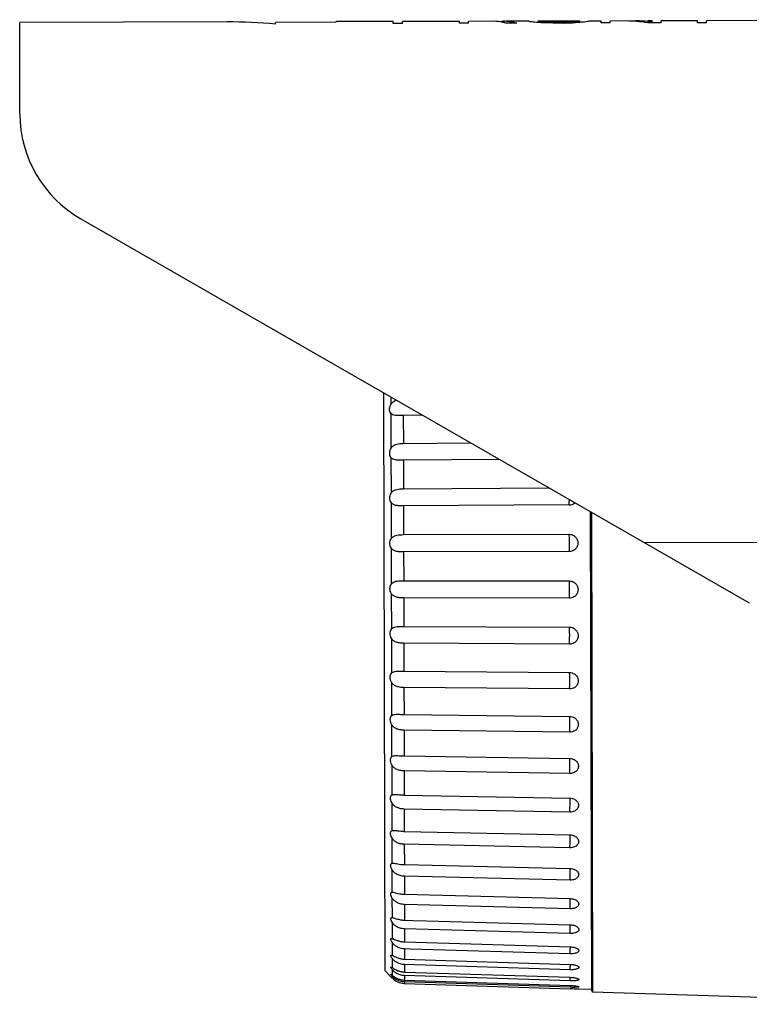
# Model space of a CAD drawing. Header units: millimetres. Extents: x -228268 to 1513407, y -439898 to -137408.
# Tile 90 of 125: x 297241 to 297576, y -286711 to -286259. Entities that reach past the tile are written whole.
import ezdxf

# ---------------------------------------------------------------- set-up
doc = ezdxf.new("R2010")
doc.units = ezdxf.units.MM
doc.layers.add('02_AXIS', color=7, linetype='Continuous')

msp = doc.modelspace()

# ---------------------------------------------------------------- linework, layer by layer
at = {"color": 7, "linetype": 'Continuous'}
for p, q in [((297386.2870952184, -286259.664038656), (297358.3971515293, -286259.7275477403)), ((297386.2870952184, -286259.664038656), (297386.2865041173, -286259.4044568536)), ((297412.5050224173, -286260.210422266), (297412.5030511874, -286259.3447583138)), ((297434.6556431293, -286259.2978345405), (297416.6566685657, -286259.338820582)), ((297416.6586317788, -286260.2009639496), (297416.6566685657, -286259.338820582)), ((297434.6557072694, -286259.3260010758), (297416.656732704, -286259.3669871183)), ((297434.6556431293, -286259.2978345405), (297434.6556351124, -286259.2943140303)), ((297442.9648250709, -286260.1410612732), (297442.9628538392, -286259.275397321)), ((297458.8850459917, -286259.2489199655), (297447.1164834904, -286259.2757185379)), ((297447.1184324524, -286260.1316029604), (297447.1164834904, -286259.2757185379)), ((297460.2696025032, -286259.2551559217), (297447.1165048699, -286259.2851072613)), ((297460.2696025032, -286259.2551559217), (297462.3464356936, -286259.2629456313)), ((297462.3464356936, -286259.2629456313), (297462.3473079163, -286259.6459811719)), ((297463.0386339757, -286259.2300732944), (297463.0399197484, -286259.7947188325)), ((297474.8073920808, -286259.2909137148), (297474.8071916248, -286259.202883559)), ((297478.9610014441, -286259.2814553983), (297478.9623004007, -286259.8518913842)), ((297479.6535379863, -286259.3988688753), (297479.6545659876, -286259.8503150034)), ((297481.0383553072, -286259.5178987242), (297481.0392551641, -286259.9130696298)), ((297483.1153812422, -286259.6103336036), (297483.1162171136, -286259.977405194)), ((297484.5000882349, -286259.6334394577), (297483.1153812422, -286259.6103336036)), ((297485.8845728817, -286259.6573282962), (297484.5000882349, -286259.6334394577)), ((297491.4227213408, -286259.6447171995), (297485.8845728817, -286259.6573282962)), ((297485.8845728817, -286259.6573282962), (297485.8854518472, -286260.0433253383)), ((297491.4227213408, -286259.6447171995), (297492.8070828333, -286259.6145233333)), ((297491.4227213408, -286259.6447171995), (297491.4236003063, -286260.0307142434)), ((297492.8070828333, -286259.6145233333), (297494.1916702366, -286259.5851114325)), ((297494.1916702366, -286259.5851114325), (297494.192506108, -286259.952183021)), ((297496.2682536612, -286259.4832182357), (297496.2691535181, -286259.8783893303)), ((297497.6525145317, -286259.3578828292), (297497.6535425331, -286259.8093289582)), ((297498.3445091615, -286259.2373165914), (297498.34580812, -286259.8077525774)), ((297502.4981185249, -286259.227858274), (297502.4979180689, -286259.1398281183)), ((297508.038037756, -286259.9928809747), (297508.0360665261, -286259.1272170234)), ((297512.1916471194, -286259.9834226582), (297512.1896759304, -286259.1177774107)), ((297531.5751548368, -286259.9392838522), (297531.5731836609, -286259.073643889)), ((297535.7287642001, -286259.9298255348), (297535.7267929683, -286259.0641615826)), ((297552.3432095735, -286259.8919922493), (297552.3412383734, -286259.0263420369)), ((297556.496818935, -286259.8825339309), (297556.4948477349, -286259.0168837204)), ((297240.7968209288, -286301.8164845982), (297240.7010021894, -286259.7377920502)), ((297358.3989286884, -286260.5079860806), (297358.3971515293, -286259.7275477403)), ((297416.6586317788, -286260.2009639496), (297412.5050224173, -286260.210422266)), ((297447.1184324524, -286260.1316029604), (297442.9648250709, -286260.1410612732)), ((297469.2710183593, -286260.0811585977), (297464.4251394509, -286260.0921933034)), ((297485.8854518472, -286260.0433253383), (297482.4239515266, -286259.9789815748)), ((297491.4236003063, -286260.0307142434), (297485.8854518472, -286260.0433253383)), ((297491.4236003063, -286260.0307142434), (297494.8847796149, -286259.9506066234)), ((297512.1916471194, -286259.9834226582), (297508.038037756, -286259.9928809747)), ((297535.7287642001, -286259.9298255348), (297529.4983501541, -286259.9440130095)), ((297556.496818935, -286259.8825339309), (297552.3432095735, -286259.8919922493)), ((297268.7967655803, -286350.059775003), (297576.204382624, -286526.6095272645)), ((297408.7402257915, -286695.6612499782), (297408.1354724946, -286430.0845135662)), ((297408.740214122, -286695.6612612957), (297411.3781478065, -286698.3805029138))]:
    msp.add_line(p, q, dxfattribs=at)
at = {"color": 9, "linetype": 'Continuous'}
msp.add_line((298284.331070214, -286497.2142502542), (297528.0201825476, -286498.9364700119), dxfattribs=at)
at = {"color": 7, "linetype": 'Continuous'}
for centre, radius, start, end in [((297336.6307836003, -286499.3722889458), 239.8541375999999, 84.79291296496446, 90.13046985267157), ((297458.2372721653, -286282.0279197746), 22.78820842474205, 78.11255829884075, 88.37110031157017), ((297459.5793353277, -286412.4211037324), 153.1831525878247, 88.70594010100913, 88.96495275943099), ((297462.9544475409, -286282.7255917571), 23.49566928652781, 86.27287491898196, 89.79470520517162), ((297462.9336012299, -286283.0476607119), 23.81841215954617, 82.22105798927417, 86.2731968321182), ((297462.7761184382, -286284.0646763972), 24.84739123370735, 74.84734784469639, 82.17867759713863), ((297473.7159329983, -286265.7931173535), 6.593173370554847, 74.30027506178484, 80.47117264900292), ((297471.1897162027, -286298.3278407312), 39.12010782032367, 81.62891715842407, 83.67423661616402), ((297465.779335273, -286412.9456298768), 153.7227942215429, 84.82135610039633, 85.85708380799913), ((297477.65192108, -286269.0950770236), 9.900548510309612, 80.37489546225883, 82.40192927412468), ((297477.622795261, -286269.2661647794), 10.07409770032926, 78.3705961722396, 80.37427099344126), ((297474.4686693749, -286327.8358148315), 68.63307099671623, 84.50713069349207, 85.66747668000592), ((297466.7782390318, -286603.327735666), 344.1054415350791, 87.4518097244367, 87.62491835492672), ((297466.7810628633, -286603.2643004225), 344.0419434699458, 87.27870548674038, 87.45180983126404), ((297512.0909020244, -286603.1611239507), 344.0419434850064, 92.80912982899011, 92.9822342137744), ((297512.0940147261, -286603.2245457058), 344.1054415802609, 92.63602129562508, 92.8091299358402), ((297503.1490076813, -286327.7705059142), 68.63307099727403, 94.59346301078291, 95.75380897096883), ((297499.7281742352, -286269.2158279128), 10.07409770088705, 99.88666870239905, 101.890343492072), ((297512.2258622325, -286412.8398650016), 153.7227942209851, 94.40385585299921, 95.43958363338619), ((297499.6982695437, -286269.0448745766), 9.900548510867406, 97.85901042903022, 99.88604417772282), ((297506.2935569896, -286298.2481228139), 39.12032596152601, 96.58668465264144, 98.63199853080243), ((297503.6191731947, -286265.7249537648), 6.59310347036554, 99.7898215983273, 105.9607509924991), ((297519.7106762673, -286315.9595233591), 56.85866388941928, 85.25826959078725, 90.13377417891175), ((297524.5632141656, -286318.675271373), 59.58544392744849, 90.12545338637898, 92.56030839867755), ((297519.6117409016, -286317.2199979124), 58.12300309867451, 80.20648030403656, 85.26378955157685), ((297524.5609953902, -286319.2162589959), 60.12642549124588, 85.25209840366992, 90.12221031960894), ((297524.543956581, -286319.4614251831), 60.37216082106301, 83.31286806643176, 85.25524210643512), ((297458.0602472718, -286282.9499272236), 23.72691382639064, 77.4372796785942, 78.15287480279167), ((297458.0165762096, -286283.1453804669), 23.92718643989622, 76.52423232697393, 77.4370095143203), ((297457.9328315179, -286283.489959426), 24.28179403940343, 74.49196636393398, 76.52154130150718), ((297452.766410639, -286868.4520200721), 609.1953777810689, 87.20955885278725, 87.47030503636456), ((297527.3130491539, -286868.2787940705), 609.1919043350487, 92.79064223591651, 93.05138913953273), ((297296.5767083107, -286301.6894664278), 55.78003199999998, 180.1304697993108, 240.1304698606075)]:
    msp.add_arc(centre, radius, start, end, dxfattribs=at)
at = {"layer": '02_AXIS', "color": 7, "linetype": 'Continuous'}
for p, q in [((297336.0846054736, -286259.5187732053), (297240.7009980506, -286259.7359742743)), ((297412.5030511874, -286259.3447583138), (297386.2865041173, -286259.4044568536)), ((297442.9628538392, -286259.275397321), (297434.6556351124, -286259.2943139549)), ((297474.8071916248, -286259.202883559), (297464.4231682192, -286259.2265293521)), ((297498.3443087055, -286259.1492864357), (297478.9608009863, -286259.1934252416)), ((297508.0360665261, -286259.1272170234), (297502.4979180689, -286259.1398281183)), ((297519.5773849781, -286259.1009359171), (297512.1896758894, -286259.117758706)), ((297531.573183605, -286259.0736199), (297529.4963789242, -286259.0783490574)), ((297552.3412383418, -286259.0263282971), (297535.7267929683, -286259.0641615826)), ((297781.7540579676, -286258.5039250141), (297556.4948477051, -286259.0168699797)), ((297417.1121328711, -286440.4596905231), (297416.9762136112, -286440.4614802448)), ((297425.9984744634, -286440.3435585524), (297417.1121328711, -286440.4596905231)), ((297417.1412201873, -286453.2333533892), (297447.9306183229, -286452.9395852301)), ((297461.2703234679, -286460.6008191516), (297417.158954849, -286461.0215102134)), ((297417.1886975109, -286474.0829664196), (297484.0549390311, -286473.6864357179)), ((297493.362082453, -286481.5502031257), (297417.2067290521, -286482.0014978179)), ((297503.0859487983, -286484.6162887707), (297503.5862766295, -286704.3346980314)), ((297503.6089889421, -286484.9166801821), (297504.1111808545, -286705.4536990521)), ((297417.236801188, -286495.2076433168), (297493.3927869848, -286495.0340641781)), ((297493.4109185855, -286502.9965368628), (297417.2549320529, -286503.1697921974)), ((297417.2850041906, -286516.3759376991), (297493.4416231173, -286516.4803979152)), ((297493.4596553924, -286524.3992513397), (297417.3030357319, -286524.2944690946)), ((297417.3327783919, -286537.3559253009), (297493.4900235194, -286537.7353803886)), ((297493.5077589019, -286545.5238539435), (297417.3505130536, -286545.144082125)), ((297417.2141529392, -286557.9163226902), (297417.3796003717, -286557.9177449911)), ((297417.3796003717, -286557.9177449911), (297493.5374579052, -286558.5661375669)), ((297493.5547020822, -286566.1388990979), (297417.3968438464, -286565.4901985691)), ((297417.4249571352, -286577.8361171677), (297493.5834065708, -286578.7444433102)), ((297493.5999706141, -286586.0185240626), (297417.4415205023, -286585.1099021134)), ((297417.4683517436, -286596.8928119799), (297493.6273660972, -286598.0492198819)), ((297493.6430685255, -286604.944923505), (297417.4840535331, -286603.7882351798)), ((297417.5093087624, -286614.8790402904), (297493.6688548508, -286616.2689601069)), ((297493.6835236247, -286622.7107358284), (297417.5239769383, -286621.3205540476)), ((297417.5473794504, -286631.5977412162), (297493.7074182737, -286633.2040447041)), ((297493.7208926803, -286639.1213150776), (297417.5608533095, -286637.5147709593)), ((297411.8539988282, -286646.2433021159), (297412.4032106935, -286646.1744327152)), ((297417.5821467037, -286646.8657411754), (297493.7426338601, -286648.6689293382)), ((297493.7547662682, -286653.996863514), (297417.5942786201, -286652.1934586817)), ((297411.8843605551, -286659.576620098), (297412.1162064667, -286659.5643940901)), ((297417.6132296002, -286660.5157607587), (297493.7741157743, -286662.4941774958)), ((297493.7847732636, -286667.1744015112), (297417.6238866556, -286665.195794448)), ((297411.8862863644, -286671.1518918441), (297411.9107211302, -286671.1528375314)), ((297417.6402875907, -286672.3982475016), (297421.5227123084, -286672.5068309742)), ((297421.5227123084, -286672.5068309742), (297427.6832179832, -286672.6791276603)), ((297427.6832179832, -286672.6791276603), (297493.8015190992, -286674.5283168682)), ((297493.8105849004, -286678.5095532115), (297417.649353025, -286676.3793219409)), ((297411.7047554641, -286680.8103153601), (297411.9327917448, -286680.8451229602)), ((297417.6630242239, -286682.3830143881), (297493.8245435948, -286684.639498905)), ((297411.5633518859, -286688.4339868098), (297411.9503305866, -286688.5472856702)), ((297420.4514116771, -286685.7039119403), (297417.6703987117, -286685.6215120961)), ((297493.8319183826, -286687.878128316), (297420.4514116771, -286685.7039119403)), ((297417.6811903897, -286690.3606662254), (297493.8429370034, -286692.7169433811)), ((297493.8485399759, -286695.1774827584), (297417.686793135, -286692.8211055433)), ((297411.3781477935, -286698.3805029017), (297411.5330669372, -286698.5370854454)), ((297411.5330669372, -286698.5370854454), (297411.9740952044, -286698.9834917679)), ((297417.6945870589, -286696.2437981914), (297493.8564977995, -286698.6721521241)), ((297493.8602675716, -286700.3276432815), (297417.6983566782, -286697.8992220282)), ((297417.7030674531, -286699.9679534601), (297493.8650774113, -286702.4398786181)), ((297493.8669726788, -286703.272183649), (297417.7049626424, -286700.8002246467)), ((297417.7065386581, -286701.4923294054), (297493.8685818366, -286703.9788428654)), ((297497.8235788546, -286704.1458866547), (297497.8605037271, -286704.1478028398)), ((297503.5862766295, -286704.3346980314), (297497.8605037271, -286704.1478028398)), ((297504.1111808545, -286705.4536990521), (297503.5862766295, -286704.3346980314)), ((297676.5201870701, -286711.0813086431), (297504.1111808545, -286705.4536990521))]:
    msp.add_line(p, q, dxfattribs=at)
at = {"layer": '02_AXIS', "color": 9, "linetype": 'Continuous'}
for p, q in [((297411.3660016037, -286431.939864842), (297411.3739721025, -286435.4401004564)), ((297411.3831977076, -286439.491514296), (297411.4198364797, -286455.5813905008)), ((297417.1121328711, -286440.4596905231), (297417.1412201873, -286453.2333533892)), ((297411.4293248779, -286459.7482098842), (297411.4667891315, -286476.2005944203)), ((297417.158954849, -286461.0215102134), (297417.1886975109, -286474.0829664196)), ((297411.4764363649, -286480.4371668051), (297411.5143156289, -286497.0718039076)), ((297417.2067290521, -286482.0014978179), (297417.236801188, -286495.2076433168)), ((297411.5240160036, -286501.3317125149), (297411.5618952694, -286517.9663496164)), ((297417.2549320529, -286503.1697921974), (297417.2850041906, -286516.3759376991)), ((297411.5715425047, -286522.2029220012), (297411.6090067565, -286538.6553065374)), ((297417.3030357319, -286524.2944690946), (297417.3327783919, -286537.3559253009)), ((297411.6184951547, -286542.8221259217), (297411.6551339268, -286558.9120021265)), ((297417.3505130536, -286545.144082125), (297417.3796003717, -286557.9177449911)), ((297411.6643595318, -286562.9634159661), (297411.6997714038, -286578.5144997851)), ((297417.3968438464, -286565.4901985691), (297417.4249571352, -286577.8361171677)), ((297411.7086331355, -286582.4061199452), (297411.7424301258, -286597.2480304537)), ((297417.4415205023, -286585.1099021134), (297417.4683517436, -286596.8928119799)), ((297411.7508308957, -286600.9372195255), (297411.7826427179, -286614.9073456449)), ((297417.4840535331, -286603.7882351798), (297417.5093087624, -286614.8790402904)), ((297411.7904904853, -286618.3536841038), (297411.8199686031, -286631.2989662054)), ((297417.5239769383, -286621.3205540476), (297417.5473794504, -286631.5977412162)), ((297411.8271773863, -286634.4646952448), (297411.8539988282, -286646.2433021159)), ((297417.5608533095, -286637.5147709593), (297417.5821467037, -286646.8657411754)), ((297411.8604896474, -286649.093737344), (297411.8843605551, -286659.576620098)), ((297417.5942786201, -286652.1934586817), (297417.6132296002, -286660.5157607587)), ((297411.8900622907, -286662.0805315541), (297411.9107211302, -286671.1528375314)), ((297493.8742205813, -286662.9807208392), (297493.8698900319, -286662.5061399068)), ((297417.6238866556, -286665.195794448), (297417.6402875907, -286672.3982475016)), ((297411.9155713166, -286673.282791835), (297411.9327917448, -286680.8451229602)), ((297417.649353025, -286676.3793219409), (297417.6630242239, -286682.3830143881)), ((297411.9367372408, -286682.5777838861), (297411.9503305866, -286688.5472856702)), ((297493.9060007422, -286685.0252643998), (297493.9054520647, -286684.6475783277)), ((297417.6703987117, -286685.6215120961), (297417.6811903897, -286690.3606662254)), ((297411.9533281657, -286689.8636698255), (297411.9631454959, -286694.17493916)), ((297417.686793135, -286692.8211055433), (297417.6945870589, -286696.2437981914)), ((297411.9651623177, -286695.0606239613), (297411.9710960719, -286697.6664256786)), ((297411.9721100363, -286698.1117073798), (297411.9740952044, -286698.9834917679)), ((297417.6983566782, -286697.8992220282), (297417.7030674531, -286699.9679534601)), ((297493.9030980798, -286698.8894657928), (297493.9089670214, -286698.675580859)), ((297417.7049626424, -286700.8002246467), (297417.7065386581, -286701.4923294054)), ((297493.8669726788, -286703.272183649), (297493.8933356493, -286702.4413009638))]:
    msp.add_line(p, q, dxfattribs=at)
at = {"layer": '02_AXIS', "color": 7, "linetype": 'Continuous'}
for centre, radius, start, end in [((297493.338302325, -286477.5301310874), 4.020145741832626, 270.3389205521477, 311.310887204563), ((297402.6699997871, -286704.6770734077), 25.59436154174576, 67.27638975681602, 67.44028403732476), ((297417.9541113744, -286689.8806442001), 8.02265547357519, 266.2816931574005, 268.1731549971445), ((297417.9869682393, -286693.0490156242), 8.448161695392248, 224.6240383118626, 266.732786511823), ((297417.9799658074, -286693.1195394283), 8.377253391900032, 266.7531113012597, 268.1295773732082), ((297417.9686964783, -286692.6755101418), 8.128993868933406, 267.2145535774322, 268.1407922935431), ((297487.1132821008, -286910.8163560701), 206.9478023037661, 87.03341102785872, 88.12938848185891)]:
    msp.add_arc(centre, radius, start, end, dxfattribs=at)
at = {"layer": '02_AXIS', "color": 9, "linetype": 'Continuous'}
for centre, radius, start, end in [((297156.6829117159, -286684.6595317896), 337.3296431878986, 358.2132258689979, 358.4636443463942), ((297185.0366797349, -286685.4811448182), 308.9640455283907, 358.4749782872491, 358.6569663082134), ((297075.6674588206, -286687.1536749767), 418.4002613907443, 358.1956570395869, 358.3926886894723)]:
    msp.add_arc(centre, radius, start, end, dxfattribs=at)
at = {"layer": '02_AXIS', "color": 7, "linetype": 'Continuous'}
for points, start_tangent, end_tangent in [([(297411.3831977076, -286439.491514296), (297410.931908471, -286438.6365820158), (297410.7844390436, -286437.6539662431), (297410.9273706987, -286436.5788885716), (297411.3739721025, -286435.4401004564)], (-0.6223594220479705, 0.7827315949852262), (0.4651414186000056, 0.8852363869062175)), ([(297411.3739721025, -286435.4401004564), (297411.9958068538, -286434.56290217), (297412.8899325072, -286433.845966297), (297413.8959017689, -286433.3807384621)], (0.4651414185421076, 0.8852363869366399), (0.9439523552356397, 0.3300817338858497)), ([(297416.976213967, -286440.4615063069), (297415.1120962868, -286440.4788543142), (297413.4546765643, -286440.4071479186), (297412.2111070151, -286440.1098515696), (297411.3831977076, -286439.491514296)], (-0.9999073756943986, -0.01361029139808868), (-0.6223594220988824, 0.7827315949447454)), ([(297411.4198364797, -286455.5813905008), (297412.0413719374, -286454.7427354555), (297412.9355460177, -286454.0768003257), (297414.1014261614, -286453.6106527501), (297415.5107565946, -286453.3363327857), (297417.1412201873, -286453.2333533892)], (0.4765736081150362, 0.8791345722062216), (0.999954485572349, 0.009540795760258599)), ([(297411.4293248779, -286459.7482098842), (297410.9795494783, -286458.8242879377), (297410.8302975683, -286457.792646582), (297410.9745535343, -286456.6972038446), (297411.4198364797, -286455.5813905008)], (-0.5799601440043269, 0.8146448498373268), (0.4765736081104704, 0.8791345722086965)), ([(297417.158954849, -286461.0215102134), (297415.1506457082, -286461.0063741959), (297413.4897164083, -286460.8576624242), (297412.2453871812, -286460.4588057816), (297411.4293248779, -286459.7482098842)], (-0.9999545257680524, -0.009536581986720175), (-0.5799601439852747, 0.8146448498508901)), ([(297411.4764363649, -286480.4371668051), (297411.0265149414, -286479.4491181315), (297410.8771873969, -286478.3842622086), (297411.0214378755, -286477.2864098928), (297411.4667891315, -286476.2005944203)], (-0.5455582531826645, 0.8380729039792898), (0.4927405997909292, 0.8701762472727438)), ([(297411.4667891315, -286476.2005944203), (297412.0884323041, -286475.4092435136), (297412.9827394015, -286474.8017216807), (297414.1487514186, -286474.3934869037), (297415.5581847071, -286474.1643353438), (297417.1886975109, -286474.0829664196)], (0.4927405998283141, 0.8701762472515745), (0.9999824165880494, 0.005930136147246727)), ([(297417.2067290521, -286482.0014978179), (297415.1983423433, -286481.9522979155), (297413.5372444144, -286481.7295335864), (297412.2927029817, -286481.237487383), (297411.4764363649, -286480.4371668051)], (-0.9999824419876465, -0.005925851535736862), (-0.5455582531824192, 0.8380729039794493)), ([(297493.3927869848, -286495.0340641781), (297494.5558992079, -286495.2040270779), (297495.5047176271, -286495.631269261), (297496.2310468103, -286496.2068474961), (297496.7525562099, -286496.8518336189), (297497.0979800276, -286497.5123825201), (297497.2973870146, -286498.1475921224), (297497.3838692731, -286498.7406744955), (297497.3810999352, -286499.327195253), (297497.2884628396, -286499.921840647), (297497.0851861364, -286500.5490614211), (297496.7378462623, -286501.2011930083), (297496.2180151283, -286501.8366918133), (297495.4973769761, -286502.4038104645), (297494.5588393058, -286502.8256592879), (297493.4109185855, -286502.9965368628)], (0.9999974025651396, 0.002279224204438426), (-0.9999974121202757, -0.002275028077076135)), ([(297411.5240160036, -286501.3317125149), (297411.0739732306, -286500.2903735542), (297410.9245966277, -286499.2039735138), (297411.0688690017, -286498.1157362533), (297411.5143156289, -286497.0718039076)], (-0.5181117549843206, 0.8553129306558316), (0.5142110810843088, 0.8576636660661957)), ([(297411.5143156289, -286497.0718039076), (297412.1360862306, -286496.336411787), (297413.0305414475, -286495.7939370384), (297414.1966954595, -286495.4480586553), (297415.6062372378, -286495.266550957), (297417.236801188, -286495.2076433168)], (0.5142110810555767, 0.8576636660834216), (0.9999974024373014, 0.002279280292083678)), ([(297417.2549320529, -286503.1697921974), (297415.2464691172, -286503.0871175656), (297413.5852082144, -286502.7927827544), (297412.3404669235, -286502.2129689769), (297411.5240160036, -286501.3317125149)], (-0.9999974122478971, -0.002274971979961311), (-0.5181117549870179, 0.8553129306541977)), ([(297411.5618952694, -286517.9663496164), (297412.1838116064, -286517.2949578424), (297413.0784284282, -286516.8234512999), (297414.244732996, -286516.5436897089), (297415.6543877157, -286516.4117793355), (297417.2850041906, -286516.3759376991)], (0.5417358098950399, 0.8405488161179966), (0.9999990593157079, -0.00137162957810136)), ([(297493.4416231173, -286516.4803979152), (297494.6047436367, -286516.6540030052), (297495.5535663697, -286517.0831400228), (297496.2798964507, -286517.6591122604), (297496.8014039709, -286518.3032733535), (297497.1468237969, -286518.9620699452), (297497.3462253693, -286519.5949010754), (297497.4327013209, -286520.1852141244), (297497.4299246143, -286520.7684986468), (297497.3372788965, -286521.3593573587), (297497.1339917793, -286521.9820050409), (297496.7866394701, -286522.6286752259), (297496.2667942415, -286523.2579846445), (297495.5461409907, -286523.8184734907), (297494.6075885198, -286524.2338222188), (297493.4596553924, -286524.3992513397)], (0.999999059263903, -0.001371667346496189), (-0.9999990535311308, 0.001375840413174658)), ([(297411.5715425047, -286522.2029220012), (297411.1214043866, -286521.1197130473), (297410.9720058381, -286520.0236753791), (297411.116327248, -286518.9569724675), (297411.5618952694, -286517.9663496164)], (-0.4966984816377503, 0.8679231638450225), (0.5417358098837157, 0.8405488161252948)), ([(297417.3030357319, -286524.2944690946), (297415.2944987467, -286524.1792756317), (297413.6330823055, -286523.8166365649), (297412.3881556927, -286523.1554387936), (297411.5715425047, -286522.2029220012)], (-0.9999990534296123, 0.001375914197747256), (-0.4966984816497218, 0.8679231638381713)), ([(297411.6184951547, -286542.8221259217), (297411.1682887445, -286541.7089260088), (297411.0188956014, -286540.6152627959), (297411.1632926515, -286539.5817775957), (297411.6090067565, -286538.6553065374)], (-0.4805724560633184, 0.8769550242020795), (0.5762440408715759, 0.8172776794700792)), ([(297411.6090067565, -286538.6553065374), (297412.2310855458, -286538.0552554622), (297413.125875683, -286537.6598607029), (297414.2923377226, -286537.4492519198), (297415.7021085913, -286537.3683489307), (297417.3327783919, -286537.3559253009)], (0.5762440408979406, 0.8172776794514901), (0.9999875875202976, -0.004982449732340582)), ([(297493.4900235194, -286537.7353803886), (297494.6531479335, -286537.9106966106), (297495.6019642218, -286538.3370030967), (297496.3282807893, -286538.9070407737), (297496.8497703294, -286539.543306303), (297497.195169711, -286540.193124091), (297497.3945500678, -286540.8166383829), (297497.4810049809, -286541.3977123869), (297497.4782063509, -286541.9713701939), (297497.3855372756, -286542.5519709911), (297497.1822242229, -286543.1632288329), (297496.8348433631, -286543.7973612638), (297496.3149683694, -286544.4135994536), (297495.59428608, -286544.9613356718), (297494.6557084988, -286545.3656571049), (297493.5077589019, -286545.5238539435)], (0.999987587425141, -0.004982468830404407), (-0.9999875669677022, 0.00498657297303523)), ([(297417.3505130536, -286545.144082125), (297415.3419050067, -286544.9976820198), (297413.680342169, -286544.570753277), (297412.4352468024, -286543.835446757), (297411.6184951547, -286542.8221259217)], (-0.9999875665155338, 0.004986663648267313), (-0.4805724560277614, 0.8769550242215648)), ([(297411.6551339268, -286558.9120021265), (297412.2776326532, -286558.3897167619), (297413.172653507, -286558.0748159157), (297414.3392436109, -286557.9356854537), (297415.7490719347, -286557.9066553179), (297417.214153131, -286557.9163011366)], (0.6187882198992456, 0.7855578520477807), (0.9999604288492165, -0.008896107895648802)), ([(297411.6643595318, -286562.9634159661), (297411.2132812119, -286561.8293193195), (297411.0647705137, -286560.7587571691), (297411.2082734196, -286559.767289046), (297411.6551339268, -286558.9120021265)], (-0.4691681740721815, 0.8831088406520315), (0.618788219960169, 0.7855578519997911)), ([(297493.5374579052, -286558.5661375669), (297494.7662338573, -286558.7614260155), (297495.7520469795, -286559.2238720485), (297496.4883175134, -286559.8314019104), (297496.9989173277, -286560.4983245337), (297497.3190984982, -286561.1673820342), (297497.4857351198, -286561.7968061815), (297497.5377182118, -286562.4162172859), (297497.4815270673, -286563.0386536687), (297497.3096271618, -286563.6642738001), (297496.9876877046, -286564.3156125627), (297496.4770013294, -286564.9602720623), (297495.745076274, -286565.5393491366), (297494.7685597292, -286565.9709429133), (297493.5547020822, -286566.1388990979)], (0.999963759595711, -0.00851348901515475), (-0.9999637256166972, 0.008517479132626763)), ([(297417.3968438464, -286565.4901985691), (297415.3982612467, -286565.3160375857), (297413.7409268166, -286564.8341144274), (297412.4967444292, -286564.0406602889), (297411.6643595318, -286562.9634159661)], (-0.9999637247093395, 0.008517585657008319), (-0.469168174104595, 0.8831088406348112)), ([(297411.7086331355, -286582.4061199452), (297411.2583739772, -286581.2697558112), (297411.1090731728, -286580.2166423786), (297411.2536977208, -286579.2830628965), (297411.6997714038, -286578.5144997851)], (-0.4620878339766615, 0.8868341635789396), (0.6703598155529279, 0.7420361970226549)), ([(297411.6997714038, -286578.5144997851), (297412.3222179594, -286578.0759528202), (297413.2173821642, -286577.8448295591), (297414.384172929, -286577.7785788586), (297414.8807974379, -286577.7809974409)], (0.670359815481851, 0.7420361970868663), (0.9999048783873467, -0.01379254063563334)), ([(297414.8807974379, -286577.7809974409), (297415.7941806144, -286577.8016761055), (297417.4249571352, -286577.8361171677)], (0.9999048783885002, -0.01379254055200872), (0.999928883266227, -0.01192595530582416)), ([(297493.5834065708, -286578.7444433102), (297494.7465254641, -286578.9173349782), (297495.69529698, -286579.3239798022), (297496.4215440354, -286579.8634913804), (297496.6241847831, -286580.0675451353)], (0.999928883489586, -0.01192593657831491), (0.6778802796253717, -0.7351723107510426)), ([(297496.6241847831, -286580.0675451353), (297496.9429502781, -286580.4631767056), (297497.2882604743, -286581.0738289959), (297497.4875521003, -286581.6583777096), (297497.5739218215, -286582.2020391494), (297497.5710368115, -286582.7377628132), (297497.478277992, -286583.2789533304), (297497.2748678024, -286583.8475537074), (297496.9273829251, -286584.4360070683), (297496.4074028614, -286585.0061039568), (297495.6866220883, -286585.5105908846), (297494.7479645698, -286585.8798076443), (297493.5999706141, -286586.0185240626)], (0.677880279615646, -0.7351723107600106), (-0.9999288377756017, 0.01192976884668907)), ([(297417.4415205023, -286585.1099021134), (297415.4327823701, -286584.9063747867), (297413.7709604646, -286584.3656762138), (297412.5255844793, -286583.5071371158), (297411.7086331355, -286582.4061199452)], (-0.999928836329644, 0.0119298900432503), (-0.4620878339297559, 0.8868341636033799)), ([(297411.7508308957, -286600.9372195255), (297411.3005878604, -286599.8079359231), (297411.1513729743, -286598.7925535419), (297411.2961468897, -286597.9245674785), (297411.7424301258, -286597.2480304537)], (-0.4590864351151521, 0.8883916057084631), (0.7314210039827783, 0.6819261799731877)), ([(297411.7424301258, -286597.2480304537), (297412.3650779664, -286596.8978774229), (297413.2604388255, -286596.7531140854), (297413.926158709, -286596.7441285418)], (0.7314210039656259, 0.6819261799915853), (0.9998406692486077, -0.0178503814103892)), ([(297413.926158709, -286596.7441285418), (297414.4273972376, -286596.7604870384), (297415.8375230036, -286596.8354376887), (297417.4683517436, -286596.8928119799)], (0.999840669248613, -0.01785038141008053), (0.9998847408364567, -0.01518239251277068)), ([(297493.6273660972, -286598.0492198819), (297494.7904756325, -286598.2180024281), (297495.7392093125, -286598.6080315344), (297496.4654011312, -286599.1232860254), (297496.9867429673, -286599.6946874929), (297497.1124036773, -286599.8774234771)], (0.9998847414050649, -0.0151823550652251), (0.5402202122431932, -0.8415236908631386)), ([(297417.4840535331, -286603.7882351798), (297415.4752578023, -286603.5594131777), (297413.8133260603, -286602.9704809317), (297412.5678412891, -286602.0641681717), (297411.7508308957, -286600.9372195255)], (-0.9998846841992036, 0.0151861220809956), (-0.459086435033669, 0.8883916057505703)), ([(297497.1124036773, -286599.8774234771), (297497.3319854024, -286600.2755821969), (297497.5312104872, -286600.830909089), (297497.6175169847, -286601.3468069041), (297497.6145684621, -286601.8546387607), (297497.5217442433, -286602.3671086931), (297497.3182639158, -286602.9049088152), (297496.9707047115, -286603.4607213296), (297496.4506504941, -286603.9982536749), (297495.7298013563, -286604.4727177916), (297494.7910898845, -286604.8182417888), (297493.6430685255, -286604.944923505)], (0.5402202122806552, -0.8415236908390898), (-0.999884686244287, 0.01518598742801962)), ([(297411.7904904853, -286618.3536841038), (297411.3402917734, -286617.2438648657), (297411.1911881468, -286616.277341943), (297411.3361330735, -286615.4844554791), (297411.7826427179, -286614.9073456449)], (-0.4600607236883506, 0.8878874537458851), (0.8008931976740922, 0.5988072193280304)), ([(297411.7826427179, -286614.9073456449), (297412.4055005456, -286614.6494073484), (297413.2528655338, -286614.5912942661)], (0.8008931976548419, 0.5988072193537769), (0.9997176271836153, -0.02376269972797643)), ([(297413.2528655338, -286614.5912942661), (297413.3010616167, -286614.5925676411), (297414.4681874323, -286614.6734543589), (297415.878429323, -286614.7994020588), (297417.5093087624, -286614.8790402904)], (0.9997176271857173, -0.0237626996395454), (0.9998335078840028, -0.01824709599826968)), ([(297493.6688548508, -286616.2689601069), (297494.8319507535, -286616.4317553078), (297495.780636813, -286616.8008718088), (297496.506760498, -286617.2862058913), (297497.028023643, -286617.8230501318), (297497.360199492, -286618.3420021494)], (0.9998335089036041, -0.0182470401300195), (0.4536651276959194, -0.891172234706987)), ([(297417.5239769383, -286621.3205540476), (297415.5151294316, -286621.0689944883), (297413.8531026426, -286620.4383224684), (297412.6075317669, -286619.4941968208), (297411.7904904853, -286618.3536841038)], (-0.9998334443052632, 0.01825057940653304), (-0.4600607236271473, 0.8878874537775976)), ([(297497.360199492, -286618.3420021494), (297497.3731838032, -286618.367814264), (297497.5723284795, -286618.8878301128), (297497.6585588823, -286619.3703099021), (297497.6555341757, -286619.844686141), (297497.5626317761, -286620.3228231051), (297497.3590679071, -286620.8239358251), (297497.0114205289, -286621.3410265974), (297496.4912787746, -286621.8401180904), (297495.770349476, -286622.2793790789), (297494.8315754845, -286622.5974481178), (297493.6835236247, -286622.7107358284)], (0.4536651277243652, -0.8911722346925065), (-0.9998334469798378, 0.01825043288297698)), ([(297411.8271773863, -286634.4646952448), (297411.3770507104, -286633.3865109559), (297411.2280824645, -286632.4794405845), (297411.3732181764, -286631.7703370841), (297411.8199686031, -286631.2989662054)], (-0.4650441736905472, 0.8852874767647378), (0.8743637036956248, 0.4852711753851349)), ([(297411.8199686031, -286631.2989662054), (297412.4430428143, -286631.136053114), (297412.7869355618, -286631.1272729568)], (0.8743637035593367, 0.4852711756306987), (0.9997525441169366, -0.02224523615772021)), ([(297417.5608533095, -286637.5147709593), (297415.5519604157, -286637.2432800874), (297413.8898544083, -286636.5778194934), (297412.6442210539, -286635.60625602), (297411.8271773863, -286634.4646952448)], (-0.9997775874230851, 0.02108970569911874), (-0.4650441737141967, 0.8852874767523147)), ([(297412.7869355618, -286631.1272729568), (297413.3388054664, -286631.1677374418), (297414.5060965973, -286631.3212225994), (297415.9164513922, -286631.4967522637), (297417.5473794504, -286631.5977412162)], (0.9997525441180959, -0.02224523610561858), (0.9997776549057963, -0.02108650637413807)), ([(297493.7074182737, -286633.2040447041), (297494.870496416, -286633.3590399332), (297495.8191255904, -286633.7031760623), (297496.5451689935, -286634.1532542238), (297497.066340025, -286634.6496464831), (297497.4114043, -286635.1523029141), (297497.5108522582, -286635.3575533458)], (0.9997776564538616, -0.02108643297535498), (0.3961808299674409, -0.9181725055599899)), ([(297497.5108522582, -286635.3575533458), (297497.6104555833, -286635.6313053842), (297497.6965978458, -286636.0750788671), (297497.6934851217, -286636.5108022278), (297497.6004926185, -286636.9493700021), (297497.3968327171, -286637.4083101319), (297497.0490842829, -286637.8810225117), (297496.5288425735, -286638.3362180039), (297495.8078221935, -286638.7354812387), (297494.8689778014, -286639.0226339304), (297493.7208926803, -286639.1213150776)], (0.3961808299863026, -0.9181725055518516), (-0.9997775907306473, 0.02108954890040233)), ([(297411.8604896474, -286649.093737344), (297411.410461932, -286648.0590119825), (297411.2616517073, -286647.2213358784), (297411.4069958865, -286646.6037807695), (297411.8539988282, -286646.2433021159)], (-0.4742086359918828, 0.8804124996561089), (0.941952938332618, 0.3357449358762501)), ([(297412.4032146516, -286646.174289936), (297412.4772934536, -286646.1771835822), (297413.3732568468, -286646.2970224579), (297414.5407093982, -286646.5213953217), (297415.9511726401, -286646.7445486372), (297417.5821467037, -286646.8657411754)], (0.9996163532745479, -0.0276974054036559), (0.9997198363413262, -0.02366957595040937)), ([(297493.7426338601, -286648.6689293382), (297494.9056903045, -286648.8143974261), (297495.8542539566, -286649.1297591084), (297496.5802058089, -286649.5396321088), (297497.1012723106, -286649.9901208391), (297497.4462281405, -286650.44515378), (297497.6139265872, -286650.7899007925)], (0.9997198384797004, -0.02366948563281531), (0.3561421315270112, -0.9344317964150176)), ([(297417.5942786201, -286652.1934586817), (297415.5853472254, -286651.9050611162), (297413.9231786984, -286651.2121443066), (297412.6775071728, -286650.2238186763), (297411.8604896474, -286649.093737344)], (-0.9997197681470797, 0.02367245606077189), (-0.4742086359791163, 0.8804124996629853)), ([(297497.6139265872, -286650.7899007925), (297497.6451740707, -286650.8778898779), (297497.7312171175, -286651.2780928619), (297497.7280055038, -286651.6703895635), (297497.6349119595, -286652.0645854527), (297497.4311445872, -286652.4763298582), (297497.0832833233, -286652.8994934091), (297496.5629303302, -286653.3058186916), (297495.8418089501, -286653.6607277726), (297494.9028870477, -286653.9138414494), (297493.7547662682, -286653.996863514)], (0.3561421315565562, -0.9344317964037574), (-0.9997197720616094, 0.02367229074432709)), ([(297411.4395846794, -286661.098923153), (297411.291543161, -286660.3453088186), (297411.4360921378, -286659.8236016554), (297411.8843605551, -286659.576620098)], (-0.3285746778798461, 0.9444779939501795), (0.9883235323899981, 0.1523699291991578)), ([(297411.8900622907, -286662.0805315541), (297411.4395846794, -286661.098923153)], (-0.4878724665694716, 0.8729149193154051), (-0.3285746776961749, 0.944477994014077)), ([(297417.6238866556, -286665.195794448), (297415.6268685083, -286664.8970892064), (297413.9700612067, -286664.1913469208), (297412.726028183, -286663.2066307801), (297411.8900622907, -286662.0805315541)], (-0.9996627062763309, 0.02597063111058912), (-0.4878724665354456, 0.872914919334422)), ([(297412.116241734, -286659.5629266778), (297412.5083537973, -286659.6080873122)], (0.9997113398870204, -0.02402575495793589), (0.9846598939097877, -0.1744846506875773)), ([(297412.5083537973, -286659.6080873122), (297413.4045178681, -286659.8147869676), (297414.5720686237, -286660.1075337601), (297415.9825830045, -286660.3757866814), (297417.6132296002, -286660.5157607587)], (0.984659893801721, -0.1744846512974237), (0.9996627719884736, -0.02596810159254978)), ([(297493.7741157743, -286662.4941774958), (297495.0017675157, -286662.6423569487), (297495.9876603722, -286662.9536174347), (297496.7245033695, -286663.3505653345), (297497.2356190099, -286663.7794696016), (297497.5554995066, -286664.2045306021), (297497.689426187, -286664.4975794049)], (0.9996627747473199, -0.02596799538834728), (0.3270553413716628, -0.9450051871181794)), ([(297497.689426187, -286664.4975794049), (297497.7213442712, -286664.6013676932), (297497.7711821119, -286664.9897596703), (297497.7113530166, -286665.3736822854), (297497.5366032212, -286665.7528703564), (297497.2107811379, -286666.1447976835), (297496.6978101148, -286666.5255838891), (297495.9654310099, -286666.8600869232), (297494.9917485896, -286667.0990694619), (297493.7847732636, -286667.1744015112)], (0.3270553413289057, -0.9450051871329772), (-0.999662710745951, 0.02597045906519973)), ([(297411.9155713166, -286673.282791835), (297411.465817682, -286672.3684273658), (297411.3173842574, -286671.6962231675), (297411.4631891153, -286671.2809749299), (297411.8862847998, -286671.1519625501)], (-0.5065139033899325, 0.8622317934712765), (0.9997557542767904, -0.0221004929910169)), ([(297411.9107211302, -286671.1528375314), (297412.5344589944, -286671.281366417), (297413.4308125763, -286671.5725572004), (297414.5985692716, -286671.930493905), (297416.0092313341, -286672.2409596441), (297417.6402875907, -286672.3982475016)], (0.9987735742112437, -0.04951108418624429), (0.9996091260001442, -0.02795702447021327)), ([(297417.649353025, -286676.3793219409), (297415.6403669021, -286676.0668905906), (297413.9781259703, -286675.3421780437), (297412.7324524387, -286674.3529707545), (297411.9155713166, -286673.282791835)], (-0.9996090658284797, 0.0279591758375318), (-0.5065139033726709, 0.8622317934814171)), ([(297493.8015190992, -286674.5283168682), (297494.964521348, -286674.6499844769), (297495.9129309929, -286674.8977141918), (297496.6386700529, -286675.2141405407), (297497.1594949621, -286675.5585334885), (297497.5042010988, -286675.9039138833), (297497.7029051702, -286676.2304378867), (297497.7464018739, -286676.3454604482)], (0.9996091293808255, -0.02795690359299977), (0.3052647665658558, -0.9522675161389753)), ([(297497.7464018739, -286676.3454604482), (297497.7887210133, -286676.530864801), (297497.7852834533, -286676.8239371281), (297497.6919595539, -286677.1169730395), (297497.4879477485, -286677.4213742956), (297497.1398305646, -286677.7321510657), (297496.6192260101, -286678.0280036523), (297495.897877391, -286678.2831214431), (297494.9587825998, -286678.4603109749), (297493.8105849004, -286678.5095532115)], (0.3052647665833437, -0.9522675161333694), (-0.9996090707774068, 0.02795899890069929)), ([(297411.4871557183, -286681.739002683), (297411.3389369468, -286681.1610631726), (297411.4849889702, -286680.8543568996), (297411.7049573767, -286680.8062850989)], (-0.4274541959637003, 0.9040370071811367), (0.9987473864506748, -0.0500365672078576)), ([(297411.9367372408, -286682.5777838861), (297411.4871557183, -286681.739002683)], (-0.5307860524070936, 0.8475058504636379), (-0.4274541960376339, 0.904037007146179)), ([(297411.9327917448, -286680.8451229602), (297412.4891775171, -286681.0411877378)], (0.9695562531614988, -0.2448686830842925), (0.9235864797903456, -0.3833901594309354)), ([(297417.6703987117, -286685.6215120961), (297415.6613969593, -286685.3022169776), (297413.9991469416, -286684.573513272), (297412.7535095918, -286683.6001961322), (297411.9367372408, -286682.5777838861)], (-0.9995613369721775, 0.02961644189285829), (-0.5307860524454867, 0.8475058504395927)), ([(297412.5567475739, -286681.0693721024), (297413.4532863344, -286681.4418828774), (297414.6211824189, -286681.86103236), (297416.0319326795, -286682.2102302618), (297417.6630242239, -286682.3830143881)], (0.9224860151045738, -0.3860305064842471), (0.9995613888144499, -0.0296146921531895)), ([(297493.8245435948, -286684.639498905), (297494.9875139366, -286684.7471539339), (297495.9358367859, -286684.9567671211), (297496.6614569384, -286685.2209757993), (297497.1821474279, -286685.5063388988), (297497.5267150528, -286685.7908916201), (297497.7252852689, -286686.058633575), (297497.7895362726, -286686.2124670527)], (0.9995613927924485, -0.02961455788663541), (0.290310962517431, -0.9569323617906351)), ([(297411.9533281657, -286689.8636698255), (297411.5039397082, -286689.109672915), (297411.3559500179, -286688.6323337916), (297411.5022568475, -286688.4375261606), (297411.5616611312, -286688.4203514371)], (-0.5615240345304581, 0.8274604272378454), (0.9923998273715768, 0.1230552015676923)), ([(297411.9503305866, -286688.5472856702), (297412.5744987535, -286688.8647825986)], (0.9110440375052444, -0.4123090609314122), (0.8834431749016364, -0.4685383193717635)), ([(297412.5744987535, -286688.8647825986), (297413.4712133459, -286689.3145097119), (297414.6392382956, -286689.7902505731), (297416.0500679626, -286690.1743195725), (297417.6811903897, -286690.3606662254)], (0.8834431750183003, -0.4685383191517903), (0.9995217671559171, -0.03092308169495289)), ([(297497.7895362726, -286686.2124670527), (297497.8109756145, -286686.3039480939), (297497.8074134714, -286686.5423098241), (297497.7139627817, -286686.7796659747), (297497.5098166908, -286687.0250958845), (297497.1615592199, -286687.2742660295), (297496.6408171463, -286687.5097264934), (297495.9193447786, -286687.7105004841), (297494.9801565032, -286687.8466367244), (297493.8319183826, -286687.878128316)], (0.2903109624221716, -0.9569323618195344), (-0.9995613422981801, 0.0296162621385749)), ([(297411.9651623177, -286695.0606239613), (297411.5159857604, -286694.399683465), (297411.3682370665, -286694.0281782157), (297411.4678105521, -286693.9598436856)], (-0.5997214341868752, 0.8002088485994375), (0.9405348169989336, 0.3396973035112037)), ([(297411.4678105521, -286693.9598436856), (297411.5148035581, -286693.9473999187), (297411.9631454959, -286694.17493916)], (0.9405348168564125, 0.3396973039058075), (0.8394311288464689, -0.5434660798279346)), ([(297417.686793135, -286692.8211055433), (297415.6777838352, -286692.4984950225), (297414.0155430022, -286691.773825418), (297412.7699661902, -286690.8270933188), (297411.9533281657, -286689.8636698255)], (-0.99952172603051, 0.03092441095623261), (-0.5615240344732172, 0.8274604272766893)), ([(297411.9631454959, -286694.17493916), (297412.5875180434, -286694.5821897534)], (0.8394311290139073, -0.5434660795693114), (0.8436750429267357, -0.5368541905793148)), ([(297493.8429370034, -286692.7169433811), (297495.0058726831, -286692.809377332), (297495.9541034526, -286692.9785537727), (297496.6795980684, -286693.1876319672), (297497.2001469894, -286693.4108257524), (297497.5445689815, -286693.6314245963), (297497.7429986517, -286693.8374461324), (297497.8214549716, -286693.99648103)], (0.99952177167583, -0.03092293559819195), (0.2763441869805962, -0.9610587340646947)), ([(297497.8214549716, -286693.99648103), (297497.8285573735, -286694.0249584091), (297497.8248647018, -286694.2059981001), (297497.7312813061, -286694.3850763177), (297497.5269948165, -286694.5688510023), (297497.1785908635, -286694.7536932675), (297496.657705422, -286694.9261948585), (297495.93610434, -286695.0704433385), (297494.9968192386, -286695.1640581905), (297493.8485399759, -286695.1774827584)], (0.2763441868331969, -0.9610587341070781), (-0.9995217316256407, 0.03092423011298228)), ([(297411.9721100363, -286698.1117073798), (297411.523161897, -286697.5510758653), (297411.3756634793, -286697.2894784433), (297411.3973528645, -286697.2873585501)], (-0.6464239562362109, 0.7629784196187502), (0.9983204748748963, -0.05793297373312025)), ([(297411.3973528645, -286697.2873585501), (297411.5224916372, -286697.3236108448), (297411.9710960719, -286697.6664256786)], (0.9983204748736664, -0.05793297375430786), (0.7675911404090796, -0.6409398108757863)), ([(297417.4338329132, -286697.8864115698), (297415.6893479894, -286697.5768807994), (297414.0271345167, -286696.8642263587), (297412.7816419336, -286695.9544829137), (297411.9651623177, -286695.0606239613)], (-0.9978955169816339, 0.06484240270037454), (-0.5997214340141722, 0.8002088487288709)), ([(297411.9710960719, -286697.6664256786), (297412.5956628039, -286698.1589524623), (297413.4926934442, -286698.7474715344), (297414.6609390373, -286699.3201082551), (297416.0718977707, -286699.7608545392), (297417.7030674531, -286699.9679534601)], (0.7675911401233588, -0.6409398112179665), (0.999473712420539, -0.03243914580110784)), ([(297412.7884088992, -286698.9261881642), (297411.9721100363, -286698.1117073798)], (-0.761923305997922, 0.6476672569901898), (-0.6464239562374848, 0.7629784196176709)), ([(297412.5875180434, -286694.5821897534), (297413.4843971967, -286695.1041835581), (297414.652539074, -286695.6312743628), (297416.0634384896, -286696.0459713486), (297417.6945870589, -286696.2437981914)], (0.8436750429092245, -0.5368541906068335), (0.9994920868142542, -0.03186798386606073)), ([(297493.8564977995, -286698.6721521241), (297495.019396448, -286698.7483232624), (297495.9675308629, -286698.8751857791), (297496.69289468, -286699.0268246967), (297497.2132964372, -286699.1853908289), (297497.5575672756, -286699.3396102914), (297497.7558512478, -286699.4816492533), (297497.8412736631, -286699.6093027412), (297497.8430995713, -286699.6161781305)], (0.9994920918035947, -0.031867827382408), (0.2386249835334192, -0.9711117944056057)), ([(297417.5736593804, -286700.7948997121), (297415.6959627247, -286700.4817344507), (297414.0337944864, -286699.7889445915), (297412.7884088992, -286698.9261881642)], (-0.9988187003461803, 0.04859221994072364), (-0.7619233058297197, 0.6476672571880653)), ([(297497.8430995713, -286699.6161781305), (297497.8374459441, -286699.7310369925), (297497.7437253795, -286699.8498775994), (297497.5392939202, -286699.9699886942), (297497.1907388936, -286700.0884866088), (297496.6697058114, -286700.1961523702), (297495.9479724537, -286700.2823129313), (297495.0085882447, -286700.3324041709), (297493.8602675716, -286700.3276432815)], (0.2386249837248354, -0.9711117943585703), (-0.9994920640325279, 0.03186869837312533)), ([(297493.8650774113, -286702.4398786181), (297495.0279370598, -286702.4989233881), (297495.9759718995, -286702.5820584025), (297496.7012010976, -286702.6745785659), (297497.221451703, -286702.7667667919), (297497.5655675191, -286702.8529086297), (297497.7637022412, -286702.929403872), (297497.8489851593, -286702.99579785), (297497.8499370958, -286703.0110252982)], (0.9994737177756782, -0.03243898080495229), (-0.1286780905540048, -0.9916864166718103)), ([(297497.8499370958, -286703.0110252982), (297497.7511586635, -286703.1141963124), (297497.5465792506, -286703.169332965), (297497.1978702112, -286703.2201969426), (297496.6766868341, -286703.2618602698), (297495.9548190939, -286703.2890069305), (297495.0153345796, -286703.2950491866), (297493.8669726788, -286703.272183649)], (-0.1286780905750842, -0.9916864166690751), (-0.9994737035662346, 0.03243941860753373))]:
    msp.add_spline(points, degree=3, dxfattribs=dict(at, start_tangent=start_tangent, end_tangent=end_tangent))
at = {"layer": '02_AXIS', "color": 9, "linetype": 'Continuous'}
for points, start_tangent, end_tangent in [([(297493.362082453, -286481.5502031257), (297493.4069045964, -286480.9866504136), (297493.4390635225, -286479.9703046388), (297493.4519955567, -286479.0817880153)], (0.1583671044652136, 0.9873803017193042), (0.007773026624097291, 0.999969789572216)), ([(297493.4109185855, -286502.9965368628), (297493.4554176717, -286502.291113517), (297493.4873275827, -286501.1654130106), (297493.5025542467, -286499.7638638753), (297493.4991440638, -286498.2662863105), (297493.4775345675, -286496.8648210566), (297493.4404982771, -286495.7392775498), (297493.3927869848, -286495.0340641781)], (0.1059244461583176, 0.9943741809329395), (-0.1104519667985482, 0.9938814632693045)), ([(297493.4596553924, -286524.3992513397), (297493.5038490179, -286523.5596849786), (297493.5355379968, -286522.3369622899), (297493.5506566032, -286520.8879598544), (297493.5472651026, -286519.3985861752), (297493.5257986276, -286518.0599294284), (297493.4890113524, -286517.0437406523), (297493.4416231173, -286516.4803979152)], (0.07987948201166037, 0.9968045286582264), (-0.16286222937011, 0.9866488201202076)), ([(297493.5077589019, -286545.5238539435), (297493.5516680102, -286544.5593418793), (297493.5831665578, -286543.2529925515), (297493.5982132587, -286541.7724119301), (297493.5948775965, -286540.3075600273), (297493.5735875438, -286539.0463788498), (297493.5370746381, -286538.1506792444), (297493.4900235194, -286537.7353803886)], (0.06450435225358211, 0.9979174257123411), (-0.315170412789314, 0.9490350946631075)), ([(297493.5547020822, -286566.1388990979), (297493.5983507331, -286565.0600075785), (297493.629691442, -286563.6843433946), (297493.6447031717, -286562.1884056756), (297493.6414598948, -286560.7641247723), (297493.6203777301, -286559.5942373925), (297493.5841615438, -286558.8288412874), (297493.5380116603, -286558.5660772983)], (0.05449093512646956, 0.9985142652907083), (-0.9944913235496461, -0.1048189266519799)), ([(297493.5999706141, -286586.0185240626), (297493.6433857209, -286584.8370724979), (297493.6746029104, -286583.4071646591), (297493.6896169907, -286581.912259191), (297493.6865016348, -286580.5441540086), (297493.6656565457, -286579.4783784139), (297493.6297561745, -286578.8516725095), (297493.6013118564, -286578.7491376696)], (0.04755912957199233, 0.998868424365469), (-0.3961351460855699, 0.9181922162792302)), ([(297493.7295093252, -286599.4309335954), (297493.7089279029, -286598.480947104), (297493.6579936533, -286598.0606657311)], (0.03169985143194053, 0.9994974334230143), (-0.2082170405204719, 0.9780826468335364)), ([(297493.6430685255, -286604.944923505), (297493.6862795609, -286603.673854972), (297493.7174089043, -286602.205368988), (297493.7324626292, -286600.7278738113), (297493.7295093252, -286599.4309335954)], (0.04257139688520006, 0.999093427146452), (0.03169985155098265, 0.9994974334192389)), ([(297493.6835236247, -286622.7107358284), (297493.7265623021, -286621.363975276), (297493.7576404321, -286619.8729993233), (297493.7727706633, -286618.4291017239), (297493.7700117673, -286617.2175360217)], (0.03889980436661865, 0.9992431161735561), (-0.01334248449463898, 0.9999109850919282)), ([(297493.7700117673, -286617.2175360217), (297493.7497177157, -286616.3937473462), (297493.7459839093, -286616.2782358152)], (-0.01334248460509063, 0.9999109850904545), (-0.03776377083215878, 0.9992866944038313)), ([(297493.7208926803, -286639.1213150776), (297493.7637925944, -286637.7136167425), (297493.794856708, -286636.2164854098), (297493.8100994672, -286634.8220045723)], (0.03617226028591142, 0.9993455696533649), (-0.005629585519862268, 0.9999841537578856)), ([(297493.8100994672, -286634.8220045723), (297493.8075652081, -286633.7090875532), (297493.8071582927, -286633.2145103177)], (-0.00562958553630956, 0.999984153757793), (-0.06958207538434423, 0.9975762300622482)), ([(297493.84404006, -286649.7269782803), (297493.8417582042, -286648.7249032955), (297493.8420322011, -286648.6811418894)], (-0.0008958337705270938, 0.9999995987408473), (0.006427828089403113, 0.9999793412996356)), ([(297493.7547662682, -286653.996863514), (297493.7975625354, -286652.5436492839), (297493.8286499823, -286651.0567645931), (297493.84404006, -286649.7269782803)], (0.03415726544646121, 0.9994164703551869), (-0.000895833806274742, 0.9999995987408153)), ([(297493.7847732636, -286667.1744015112), (297493.8275021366, -286665.6915919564), (297493.8586500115, -286664.2312436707), (297493.8742205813, -286662.9807208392)], (0.03270658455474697, 0.9994649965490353), (-0.005290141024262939, 0.9999860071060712)), ([(297493.8105849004, -286678.5095532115), (297493.853283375, -286677.0133931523), (297493.8845281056, -286675.595580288)], (0.03172479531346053, 0.9994966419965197), (0.01460075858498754, 0.9998934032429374)), ([(297493.8845281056, -286675.595580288), (297493.8983517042, -286674.5384979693)], (0.01460075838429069, 0.9998934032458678), (0.01805432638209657, 0.9998370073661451)), ([(297493.8319183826, -286687.878128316), (297493.8746237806, -286686.3850088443), (297493.9060007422, -286685.0252643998)], (0.03115245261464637, 0.999514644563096), (0.002797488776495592, 0.999996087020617))]:
    msp.add_spline(points, degree=3, dxfattribs=dict(at, start_tangent=start_tangent, end_tangent=end_tangent))

doc.saveas('drawing.dxf')
